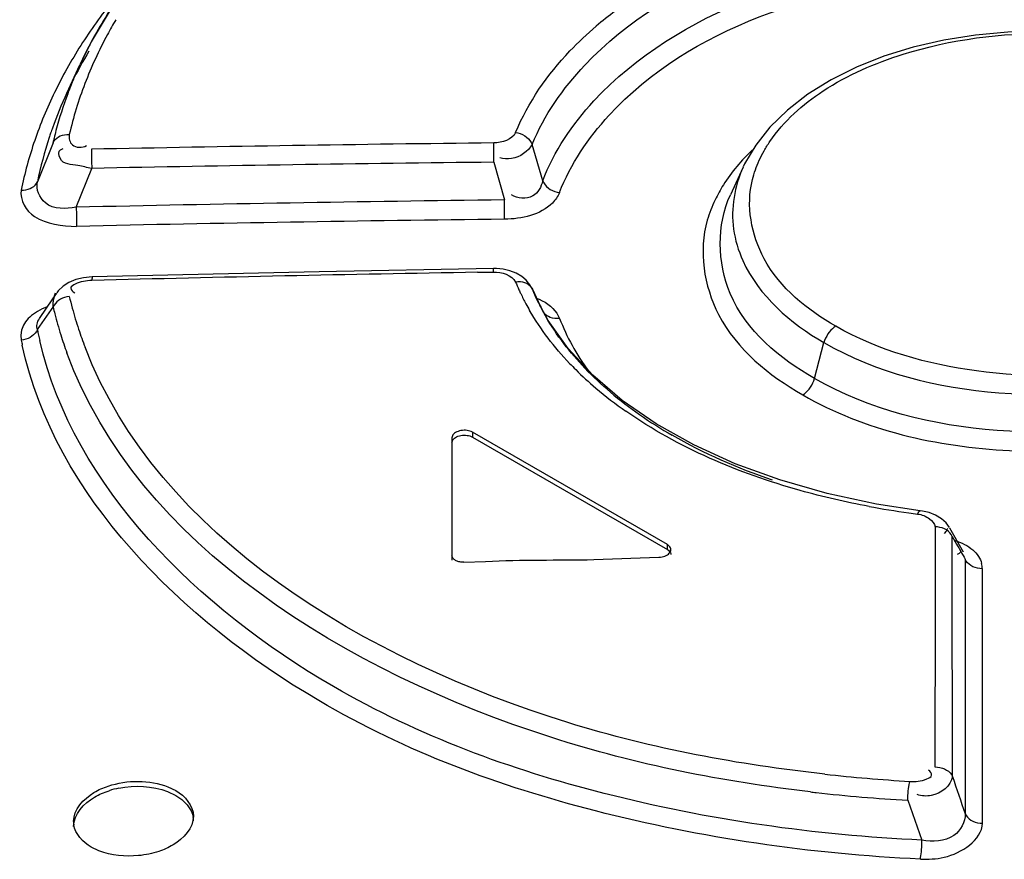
# Model space of a CAD drawing. Header units: inches. Extents: x 0 to 117, y 0 to 83.
# Tile 38 of 64: x 102.398 to 102.722, y 23.366 to 23.642. Entities that reach past the tile are written whole.
import ezdxf

# ---------------------------------------------------------------- set-up
doc = ezdxf.new("R2010")
doc.units = ezdxf.units.IN
doc.header["$LTSCALE"] = 6.4311023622
doc.header["$MEASUREMENT"] = 0
doc.layers.get('0').update_dxf_attribs({"linetype": 'CONTINUOUS'})

msp = doc.modelspace()

# ---------------------------------------------------------------- linework, layer by layer
at = {"color": 7, "linetype": 'CONTINUOUS'}
for p, q in [((102.4215468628, 23.6343470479), (102.4178111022, 23.626840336)), ((102.4177512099, 23.6267101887), (102.4134787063, 23.6174479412)), ((102.4090078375, 23.6012459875), (102.4039166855, 23.5883952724)), ((102.5538376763, 23.594830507), (102.5537888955, 23.6011614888)), ((102.5699008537, 23.5886827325), (102.566455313, 23.6007022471)), ((102.4114306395, 23.5989381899), (102.4122977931, 23.5993390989)), ((102.4216235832, 23.5990890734), (102.4216291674, 23.5979903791)), ((102.4216291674, 23.5979903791), (102.4216448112, 23.596636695)), ((102.4216448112, 23.596636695), (102.4216688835, 23.5951510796)), ((102.4216688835, 23.5951510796), (102.4217187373, 23.5928010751)), ((102.5538376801, 23.5948304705), (102.5573380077, 23.5824225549)), ((102.4166169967, 23.5800362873), (102.4217372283, 23.5927940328)), ((102.6357449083, 23.5932510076), (102.631528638, 23.5841103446)), ((102.5573750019, 23.5760904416), (102.5573217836, 23.5824181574)), ((102.4166167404, 23.5800362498), (102.4166709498, 23.5776899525)), ((102.4166709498, 23.5776899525), (102.41670841, 23.5755109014)), ((102.4963984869, 23.5588514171), (102.4218479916, 23.5571497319)), ((102.5537384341, 23.5598802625), (102.4963984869, 23.5588514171)), ((102.548438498, 23.5586424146), (102.5537159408, 23.5587286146)), ((102.553715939, 23.5587286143), (102.5537382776, 23.5598801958)), ((102.5591260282, 23.5591546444), (102.5569342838, 23.5596569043)), ((102.5611949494, 23.558350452), (102.5591260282, 23.5591546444)), ((102.56299997, 23.557291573), (102.5611949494, 23.558350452)), ((102.4101881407, 23.551803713), (102.4088806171, 23.5499078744)), ((102.4093597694, 23.5505905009), (102.4098580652, 23.5519357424)), ((102.5664805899, 23.553075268), (102.5656691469, 23.5545758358)), ((102.5663397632, 23.5533938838), (102.5664805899, 23.553075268)), ((102.5677730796, 23.5501045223), (102.566483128, 23.5530772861)), ((102.566483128, 23.5530772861), (102.5690635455, 23.5476822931)), ((102.4088806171, 23.5499078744), (102.4044983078, 23.5434979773)), ((102.4090592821, 23.5472142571), (102.409048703, 23.5489287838)), ((102.5678309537, 23.5499793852), (102.5677730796, 23.5501045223)), ((102.5716666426, 23.5428271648), (102.5678266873, 23.5499828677)), ((102.4038630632, 23.5398033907), (102.4084876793, 23.5463882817)), ((102.4084876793, 23.5463882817), (102.4090782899, 23.5472089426)), ((102.5697023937, 23.546401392), (102.569889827, 23.5459583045)), ((102.5745448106, 23.5451660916), (102.5754170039, 23.543517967)), ((102.5782014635, 23.5336372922), (102.5716666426, 23.5428271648)), ((102.3986819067, 23.5396402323), (102.3984601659, 23.5380337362)), ((102.3984601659, 23.5380337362), (102.3985639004, 23.5363325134)), ((102.6591359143, 23.5237494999), (102.6622782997, 23.5355331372)), ((102.5863311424, 23.5248456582), (102.5782014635, 23.5336372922)), ((102.5960037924, 23.5165581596), (102.5863311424, 23.5248456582)), ((102.6071221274, 23.5088793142), (102.5960037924, 23.5165581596)), ((102.5468018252, 23.5061059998), (102.5468018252, 23.5044974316)), ((102.610831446, 23.4691393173), (102.5468018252, 23.5061059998)), ((102.540080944, 23.5042761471), (102.5400812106, 23.4640280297)), ((102.5468018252, 23.5044974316), (102.610831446, 23.467530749)), ((102.647795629, 23.4904004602), (102.6331588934, 23.4957289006)), ((102.6938997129, 23.4803024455), (102.6795463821, 23.4825009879)), ((102.6989403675, 23.4788353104), (102.6968513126, 23.4796643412)), ((102.6987685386, 23.4749843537), (102.6987658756, 23.4662772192)), ((102.702878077, 23.4744970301), (102.702374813, 23.4735794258)), ((102.7035411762, 23.4747289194), (102.7023957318, 23.4762774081)), ((102.7036388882, 23.4745606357), (102.7037034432, 23.4744434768)), ((102.7081149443, 23.4666318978), (102.703647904, 23.4745458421)), ((102.702374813, 23.4735794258), (102.701769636, 23.4728452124)), ((102.7044343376, 23.4706784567), (102.7044336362, 23.4718586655)), ((102.7044336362, 23.4718586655), (102.7058452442, 23.4693520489)), ((102.7044367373, 23.4666315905), (102.7044343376, 23.4706784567)), ((102.610831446, 23.467530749), (102.610831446, 23.4691393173)), ((102.5867013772, 23.4642342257), (102.6080472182, 23.465036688)), ((102.6987658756, 23.4662772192), (102.6987631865, 23.457554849)), ((102.7044387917, 23.4631565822), (102.7044367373, 23.4666315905)), ((102.7066805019, 23.4662543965), (102.7059883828, 23.465860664)), ((102.7073485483, 23.4668663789), (102.7066805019, 23.4662543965)), ((102.7086661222, 23.4643586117), (102.7086639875, 23.4551336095)), ((102.5440182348, 23.4633642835), (102.5511384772, 23.4636500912)), ((102.7044791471, 23.3929769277), (102.7044387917, 23.4631565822)), ((102.7143244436, 23.4597212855), (102.7143233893, 23.461223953)), ((102.7143805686, 23.3776067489), (102.7143244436, 23.4597212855)), ((102.6987631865, 23.457554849), (102.6987604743, 23.4488172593)), ((102.7086639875, 23.4551336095), (102.7086472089, 23.3807004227)), ((102.6987604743, 23.4488172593), (102.6987437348, 23.3960730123)), ((102.4466292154, 23.3879983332), (102.449370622, 23.3867045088)), ((102.4467808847, 23.3895523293), (102.4493665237, 23.3883184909)), ((102.6898098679, 23.3851265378), (102.6944581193, 23.3720374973)), ((102.4241127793, 23.3685371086), (102.4215277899, 23.3697688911))]:
    msp.add_line(p, q, dxfattribs=at)
for points in [[(102.439696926, 23.6613317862), (102.4297981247, 23.6480574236), (102.4215468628, 23.6343470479)], [(102.7759166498, 23.6325336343), (102.7656235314, 23.6348851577), (102.7550351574, 23.6365689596), (102.7442831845, 23.6375823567), (102.7334524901, 23.6379250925), (102.7226588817, 23.6375892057), (102.7120240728, 23.6365772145), (102.7016330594, 23.6349071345), (102.6915863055, 23.6325901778), (102.6820006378, 23.6296369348), (102.6729845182, 23.6260641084), (102.6646030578, 23.6218885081), (102.6569756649, 23.6171642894), (102.6502602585, 23.6119766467), (102.6445490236, 23.6063964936), (102.6398605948, 23.6004696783), (102.6362172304, 23.5942444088), (102.635757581, 23.5932781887)], [(102.4090077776, 23.6012460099), (102.4093191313, 23.6017949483), (102.4097278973, 23.6023036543), (102.4102248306, 23.6027570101), (102.4107872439, 23.6031377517), (102.4114038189, 23.6034448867), (102.4120846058, 23.603684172), (102.4128233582, 23.6038483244), (102.4135906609, 23.6039280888), (102.4143649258, 23.603923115)], [(102.5609794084, 23.6045924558), (102.5617553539, 23.6044463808), (102.5625283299, 23.6042117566), (102.5632758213, 23.6038932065), (102.563965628, 23.6035072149), (102.5645924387, 23.6030626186), (102.5651698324, 23.6025489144), (102.5656852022, 23.6019682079), (102.5661114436, 23.6013446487), (102.5664367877, 23.6006972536)], [(102.398542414, 23.5856733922), (102.3993115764, 23.5856755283), (102.4000741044, 23.5857612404), (102.400808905, 23.5859302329), (102.4014861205, 23.5861733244), (102.4021007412, 23.5864835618), (102.4026649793, 23.5868679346), (102.4031670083, 23.5873266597), (102.4035818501, 23.5878427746), (102.403898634, 23.588401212)], [(102.5698998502, 23.5886822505), (102.5702205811, 23.5880467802), (102.5706418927, 23.5874330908), (102.5711537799, 23.5868597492), (102.5717316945, 23.586350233), (102.5723634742, 23.5859082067), (102.5730601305, 23.5855259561), (102.5738149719, 23.5852130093), (102.5745963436, 23.5849852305), (102.5753811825, 23.584847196)], [(102.41670841, 23.5755109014), (102.4167219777, 23.5742639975), (102.416724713, 23.5737553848)], [(102.5569342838, 23.5596569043), (102.5546564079, 23.5598726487), (102.5537382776, 23.5598801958)], [(102.4164760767, 23.5562453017), (102.4142343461, 23.5552948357), (102.4123189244, 23.5540555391), (102.4107522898, 23.5525383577), (102.4102228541, 23.551850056)], [(102.4218479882, 23.5571496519), (102.4189743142, 23.5568683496), (102.4164760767, 23.5562453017)], [(102.4218479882, 23.5571496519), (102.4218389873, 23.5571265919), (102.4218273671, 23.5569990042), (102.4218188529, 23.5567552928), (102.4218139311, 23.556403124), (102.4218126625, 23.5559556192)], [(102.5661611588, 23.5536328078), (102.5657390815, 23.5541405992), (102.5652245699, 23.554582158), (102.5646429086, 23.5549400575), (102.5640066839, 23.5552139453), (102.563304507, 23.5554086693), (102.5625432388, 23.5555162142), (102.5617555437, 23.5555291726), (102.5609652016, 23.5554494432)], [(102.5656691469, 23.5545758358), (102.5644880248, 23.5560259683), (102.56299997, 23.557291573)], [(102.4097781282, 23.548374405), (102.409371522, 23.547806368), (102.4090592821, 23.5472142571)], [(102.4143535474, 23.5507414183), (102.4135897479, 23.5506165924), (102.4128334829, 23.5504099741), (102.412105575, 23.5501253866), (102.4114343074, 23.5497762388), (102.410825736, 23.5493707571), (102.4102701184, 23.5489024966), (102.4097781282, 23.548374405)], [(102.5754170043, 23.5435179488), (102.574624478, 23.5434492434), (102.5738348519, 23.5434728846), (102.5730718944, 23.5435903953), (102.572368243, 23.5437939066), (102.5717307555, 23.5440753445), (102.5711480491, 23.5444397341), (102.5706326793, 23.5448865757), (102.570209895, 23.5453981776), (102.5698898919, 23.5459580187)], [(102.4038630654, 23.5398033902), (102.4035507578, 23.5392155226), (102.4031438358, 23.5386523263), (102.4026512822, 23.5381297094), (102.4020949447, 23.5376674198), (102.4014857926, 23.5372684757), (102.4008141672, 23.5369264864)], [(102.6661290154, 23.5409282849), (102.6655900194, 23.5405657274), (102.6650500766, 23.5401189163), (102.6645239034, 23.5395956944), (102.6640311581, 23.5390148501), (102.6635793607, 23.5383870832), (102.6631671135, 23.5377087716), (102.6628041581, 23.5369900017), (102.6625056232, 23.5362578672), (102.6622783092, 23.535533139)], [(102.4008141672, 23.5369264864), (102.4000858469, 23.536649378), (102.3993288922, 23.5364501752), (102.3985639, 23.5363325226)], [(102.6552970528, 23.5183614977), (102.655834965, 23.5187249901), (102.6563735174, 23.5191722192), (102.6568981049, 23.5196953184), (102.6573892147, 23.5202755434), (102.6578394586, 23.5209023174), (102.6582502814, 23.5215793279), (102.6586119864, 23.5222965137), (102.6589095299, 23.5230268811), (102.6591361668, 23.5237497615)], [(102.5468014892, 23.5061062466), (102.5464012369, 23.5063044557), (102.5459760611, 23.5064652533), (102.5455259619, 23.5065886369), (102.5450429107, 23.5066754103), (102.5445349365, 23.5067247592), (102.5440261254, 23.5067342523), (102.5435159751, 23.5067020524), (102.5430049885, 23.5066299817), (102.5425187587, 23.5065211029), (102.5420580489, 23.5063730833), (102.5416220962, 23.5061882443), (102.5412342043, 23.5059766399), (102.5408977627, 23.5057375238), (102.5406093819, 23.5054716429), (102.5403821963, 23.5051913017), (102.5402205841, 23.5049006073), (102.5401201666, 23.5045954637), (102.5400809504, 23.5042761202)], [(102.6331588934, 23.4957289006), (102.6195531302, 23.5019091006), (102.6071221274, 23.5088793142)], [(102.5400809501, 23.5026669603), (102.5401196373, 23.5029852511), (102.5402193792, 23.5032895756), (102.5403801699, 23.5035796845), (102.540606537, 23.5038597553), (102.5408939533, 23.5041255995), (102.5412288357, 23.5043646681), (102.5416136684, 23.5045759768), (102.5420459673, 23.5047605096), (102.5425046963, 23.504908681), (102.5429920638, 23.5050185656), (102.5435058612, 23.5050920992), (102.5440184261, 23.5051254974), (102.5445283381, 23.5051167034), (102.5450370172, 23.5050677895), (102.5455210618, 23.5049811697), (102.5459726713, 23.5048576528), (102.5463996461, 23.5046964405), (102.5468019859, 23.5044975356)], [(102.6795463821, 23.4825009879), (102.6633112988, 23.4859769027), (102.647795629, 23.4904004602)], [(102.6930431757, 23.4791980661), (102.693232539, 23.4796203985), (102.6934230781, 23.4799495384), (102.6936091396, 23.4801732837), (102.6937824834, 23.480284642), (102.6938976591, 23.4802982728)], [(102.6968513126, 23.4796643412), (102.6946245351, 23.480191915), (102.6938976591, 23.4802982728)], [(102.7023957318, 23.4762774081), (102.7008431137, 23.4776774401), (102.6989403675, 23.4788353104)], [(102.7044334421, 23.4718586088), (102.7041086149, 23.4724487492), (102.7036785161, 23.4730080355), (102.7031514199, 23.473518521), (102.7025484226, 23.4739602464), (102.7018833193, 23.4743272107), (102.7011540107, 23.4746205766), (102.7003724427, 23.4748321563), (102.6995693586, 23.4749533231), (102.6987685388, 23.4749843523)], [(102.6080467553, 23.4650366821), (102.6085747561, 23.4650724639), (102.6090768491, 23.4651442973), (102.6095530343, 23.465252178), (102.6100101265, 23.4653989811), (102.6104413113, 23.4655818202), (102.6108261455, 23.465792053), (102.6111628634, 23.4660311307), (102.6114532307, 23.4662976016), (102.611682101, 23.4665784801), (102.611846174, 23.4668750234), (102.6119487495, 23.4671859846), (102.6119845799, 23.467494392)], [(102.6108316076, 23.4675308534), (102.6111772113, 23.4672983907), (102.6114614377, 23.4670495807), (102.6116842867, 23.4667844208), (102.6118474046, 23.4664981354), (102.6119491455, 23.4661954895), (102.6119845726, 23.4658859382)], [(102.6119845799, 23.467494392), (102.6119502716, 23.4678000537), (102.6118492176, 23.468103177), (102.6116863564, 23.4683900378), (102.6114633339, 23.4686559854), (102.6111785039, 23.4689056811), (102.6108318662, 23.4691391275)], [(102.5412343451, 23.4639834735), (102.5410023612, 23.4641302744), (102.5407933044, 23.4642893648), (102.5406087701, 23.4644595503), (102.5404501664, 23.4646396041), (102.5403187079, 23.4648281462), (102.5402154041, 23.4650236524), (102.5401410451, 23.4652246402), (102.540096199, 23.4654296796), (102.5400812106, 23.4656372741)], [(102.7143233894, 23.4612239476), (102.7135183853, 23.4612572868), (102.7127159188, 23.4613808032), (102.7119397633, 23.4615931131), (102.7112239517, 23.4618821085), (102.7105740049, 23.4622394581), (102.7099754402, 23.4626739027), (102.7094415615, 23.4631852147), (102.7090010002, 23.463752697), (102.7086661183, 23.4643586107)], [(102.5440182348, 23.4633642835), (102.543674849, 23.463363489), (102.5433341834, 23.4633809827), (102.5429988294, 23.4634165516), (102.5426713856, 23.4634698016), (102.54235428, 23.4635403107), (102.5420497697, 23.4636276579), (102.5417601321, 23.4637312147), (102.5414876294, 23.4638501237), (102.5412343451, 23.4639834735)], [(102.6987437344, 23.3960730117), (102.6995627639, 23.3960484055), (102.7003803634, 23.3959313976), (102.7011715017, 23.3957232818), (102.701901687, 23.3954360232), (102.7025636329, 23.3950786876), (102.7031694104, 23.3946447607), (102.7037057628, 23.3941362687), (102.7041459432, 23.3935743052), (102.7044791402, 23.3929769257)], [(102.6898098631, 23.3851265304), (102.6898344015, 23.3858859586), (102.689873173, 23.3866675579), (102.6899254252, 23.3874506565), (102.6899891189, 23.3882042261), (102.6900624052, 23.3889198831), (102.6901453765, 23.389608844), (102.690237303, 23.390259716), (102.690335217, 23.3908449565), (102.6904365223, 23.3913504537)], [(102.7086471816, 23.3807001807), (102.7089777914, 23.3801058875), (102.7094140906, 23.3795465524), (102.7099456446, 23.3790399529), (102.7105452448, 23.3786078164), (102.7112009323, 23.3782512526), (102.7119287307, 23.3779622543), (102.7127233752, 23.3777509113), (102.7135492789, 23.3776314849), (102.7143805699, 23.3776067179)], [(102.6939384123, 23.3658057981), (102.6940315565, 23.3663129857), (102.694119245, 23.3668995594), (102.6941992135, 23.367551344), (102.6942683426, 23.3682408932), (102.6943266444, 23.3689570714), (102.6943759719, 23.3697109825), (102.6944153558, 23.3704938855), (102.6944425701, 23.3712746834), (102.6944570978, 23.372032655)]]:
    msp.add_lwpolyline(points, dxfattribs=at)
for centre, radius, start, end in [((102.5694282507, 23.5362757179), 0.1796992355, 138.573269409, 144.49962325), ((102.5580841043, 23.5610873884), 0.1549443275, 144.8703939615, 151.7855280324), ((102.6706283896, 23.5414101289), 0.1286186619, 126.7259866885, 130.2868820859), ((102.5565971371, 23.5454128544), 0.1639472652, 144.495260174, 150.7466505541), ((102.5565660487, 23.5669162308), 0.1473022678, 149.5027252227, 151.6958480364), ((102.5483146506, 23.5712198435), 0.1379968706, 151.6446413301, 159.0108049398), ((102.5480777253, 23.5666007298), 0.1435203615, 151.8364358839, 155.1948969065), ((102.5499859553, 23.5542749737), 0.1504177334, 149.1752325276, 153.6187607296), ((102.5428155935, 23.5690475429), 0.1377171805, 155.2472243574, 157.7950952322), ((102.5450659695, 23.5519919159), 0.1506717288, 150.7865998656, 154.1097409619), ((102.5445357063, 23.5570382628), 0.144307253, 153.6400972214, 155.1654956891), ((102.5393296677, 23.5704806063), 0.133948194, 157.7991090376, 159.5270024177), ((102.5367367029, 23.5756862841), 0.1255873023, 159.0212781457, 167.0066319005), ((102.5376314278, 23.5556025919), 0.1424067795, 154.1105439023, 157.5776094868), ((102.5390343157, 23.5595156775), 0.1382740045, 155.2309876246, 160.3248321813), ((102.5339622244, 23.5724223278), 0.1282406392, 159.5009675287, 165.1871694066), ((102.5330598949, 23.5575202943), 0.1374493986, 157.5896944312, 161.1404521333), ((102.5334477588, 23.561565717), 0.1323233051, 161.13225342, 161.7559711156), ((102.5344509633, 23.5612223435), 0.1333836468, 160.352267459, 161.1320377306), ((102.5292979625, 23.5737260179), 0.1233981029, 165.2186908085, 166.3797643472), ((102.5313225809, 23.5581191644), 0.1356117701, 161.1426209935, 164.7156408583), ((102.528765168, 23.5630267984), 0.1274187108, 161.7207537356, 168.5132017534), ((102.5281494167, 23.5740058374), 0.1222159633, 166.3804603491, 167.1214386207), ((102.7000106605, 10.0607072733), 13.5412437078, 90.6187063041, 91.1779958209), ((102.5301406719, 23.5584473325), 0.1343851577, 164.7177717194, 168.3110469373), ((102.6958252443, 10.0492800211), 13.546294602, 90.6005654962, 91.1594475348), ((102.6709013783, 23.5611558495), 0.0492357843, 147.7944052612, 154.3573042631), ((102.715293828, 10.0933862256), 13.4899569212, 90.6709686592, 91.2686712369), ((102.711034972, 10.0820362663), 13.494929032, 90.652412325, 91.2496600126), ((102.7716607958, 10.053197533), 13.5072895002, 90.9469166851, 91.484166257), ((102.6312245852, 23.584557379), 0.076050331, 202.5038595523, 204.5906681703), ((102.632666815, 23.5852121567), 0.0776342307, 204.5871499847, 205.6272248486), ((102.6344763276, 23.5860912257), 0.0796459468, 205.6343844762, 208.3236430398), ((102.4184809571, 23.5480230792), 0.0094756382, 164.2792101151, 174.5151564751), ((102.5408739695, 23.5808499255), 0.1300536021, 193.3858966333, 195.1416650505), ((102.6367161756, 23.5872908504), 0.0821868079, 208.3189780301, 210.0757231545), ((102.6346474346, 23.5810155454), 0.0736720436, 204.914959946, 208.4160148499), ((102.5285993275, 23.5748876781), 0.1227012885, 193.0343489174, 194.0785569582), ((102.53139478, 23.5756089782), 0.1255882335, 194.0875148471, 197.3721074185), ((102.5430089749, 23.5814375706), 0.1322679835, 195.145809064, 198.2864284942), ((102.8334049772, 23.6759791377), 0.2938306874, 205.8893950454, 206.2634502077), ((102.6375034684, 23.5825404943), 0.0769096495, 208.4026912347, 209.9793564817), ((102.643003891, 23.5695777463), 0.072436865, 201.0853666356, 208.8188435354), ((102.5256807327, 23.564291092), 0.1242545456, 191.3660762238, 193.0439403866), ((102.5457899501, 23.5823532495), 0.1351958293, 198.2850965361, 200.9459494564), ((102.5217846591, 23.5612676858), 0.1257184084, 191.4399887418, 192.2100640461), ((102.5356933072, 23.5769483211), 0.1300905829, 197.369822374, 200.1376928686), ((102.6482899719, 23.5725009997), 0.0784773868, 208.8284011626, 216.1165311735), ((102.6551055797, 23.6014169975), 0.1054446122, 223.5864331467, 225.1501118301), ((102.6615343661, 23.6079975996), 0.1146439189, 225.1917171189, 229.6570276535), ((102.6726835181, 23.6212190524), 0.131938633, 229.6836767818, 235.1256080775), ((102.6751914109, 23.6173992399), 0.1285757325, 229.7588619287, 235.1484971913), ((102.6862552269, 23.6332452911), 0.1479020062, 235.1391552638, 240.0522838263), ((102.730276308, 23.7680355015), 0.2912262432, 259.4739334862, 262.083945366), ((102.7317007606, 23.7778056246), 0.3010994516, 262.0715162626, 262.6235435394), ((103.8479246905, 24.1124805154), 1.3107096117, 209.3847577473, 209.6349668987), ((102.7066354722, 23.4610044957), 0.0076910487, 1.6351062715, 14.5737785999), ((102.7230582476, 23.9431236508), 0.5527366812, 263.7172635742, 266.6165191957), ((107.7411296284, 25.09460046), 5.3163269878, 198.6674122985, 198.8071750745), ((102.436359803, 23.3604543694), 0.0292203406, 101.3176951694, 107.8516974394), ((102.718221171, 23.9016282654), 0.5172686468, 263.2981300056, 263.5047279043), ((102.7194213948, 23.912973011), 0.5286763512, 263.514569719, 266.7891465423), ((102.4234148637, 23.3781789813), 0.0076518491, 179.9953918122, 188.2542896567), ((102.4475459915, 23.3783221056), 0.0075839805, 0.0188186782, 8.5442731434)]:
    msp.add_arc(centre, radius, start, end, dxfattribs=at)
for points, knots in [([(102.5664407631, 23.6006979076), (102.5703418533, 23.6103395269), (102.6003573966, 23.6527317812), (102.6544836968, 23.6695883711), (102.6943658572, 23.6745525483)], [0, 0, 0, 0, 0.2055891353, 1, 1, 1, 1]), ([(102.5699002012, 23.5886826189), (102.5735356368, 23.59842461), (102.6032120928, 23.6416376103), (102.6581880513, 23.6582524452), (102.6984512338, 23.6628988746)], [0, 0, 0, 0, 0.2041722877, 1, 1, 1, 1]), ([(102.5753811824, 23.5848472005), (102.5790458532, 23.5942091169), (102.6073569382, 23.6361007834), (102.6607259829, 23.6518895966), (102.6995994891, 23.6565646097)], [0, 0, 0, 0, 0.2043118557, 1, 1, 1, 1]), ([(102.5609794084, 23.6045924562), (102.565099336, 23.6145036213), (102.5737184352, 23.6269456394), (102.5844474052, 23.6369647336), (102.5874616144, 23.6395225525)], [0, 0, 0, 0, 0.7308280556, 1, 1, 1, 1]), ([(102.6620224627, 23.618273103), (102.6700955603, 23.6235604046), (102.7089643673, 23.6403364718), (102.754819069, 23.6391986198), (102.785253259, 23.6283502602)], [0, 0, 0, 0, 0.2299892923, 1, 1, 1, 1]), ([(102.4143649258, 23.603923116), (102.4141019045, 23.602776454), (102.4149774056, 23.5994242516), (102.4186316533, 23.5995865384), (102.4200274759, 23.6002706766)], [0, 0, 0, 0, 0.4307876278, 1, 1, 1, 1]), ([(102.5664367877, 23.6006972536), (102.565073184, 23.5983201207), (102.5611458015, 23.5956195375), (102.5570284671, 23.5959411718), (102.5557646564, 23.5962418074)], [0, 0, 0, 0, 0.6784103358, 1, 1, 1, 1]), ([(102.641020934, 23.5954597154), (102.6415071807, 23.5965241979), (102.6425899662, 23.5986394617), (102.6438445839, 23.6006569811), (102.6445185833, 23.6016530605)], [0, 0, 0, 0, 0.4931725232, 1, 1, 1, 1]), ([(102.4217187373, 23.5928010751), (102.4201969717, 23.593022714), (102.4168755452, 23.5941703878), (102.4112870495, 23.5939198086), (102.4106105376, 23.5984869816), (102.4114306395, 23.5989381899)], [0, 0, 0, 0, 0.3348332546, 0.7961956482, 1, 1, 1, 1]), ([(102.6387768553, 23.5890999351), (102.6390489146, 23.5901802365), (102.6397021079, 23.5923375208), (102.6405487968, 23.5944261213), (102.641020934, 23.5954597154)], [0, 0, 0, 0, 0.4950472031, 1, 1, 1, 1]), ([(102.4166166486, 23.5800362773), (102.4132590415, 23.5794465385), (102.4062413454, 23.5790710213), (102.4033104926, 23.5860063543), (102.4038985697, 23.5884012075)], [0, 0, 0, 0, 0.5802556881, 1, 1, 1, 1]), ([(102.5698998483, 23.588682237), (102.5694221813, 23.5867603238), (102.5670865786, 23.5823353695), (102.5615539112, 23.5828593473), (102.5596193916, 23.5841616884)], [0, 0, 0, 0, 0.4592263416, 1, 1, 1, 1]), ([(102.6661290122, 23.5409282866), (102.6568126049, 23.5463070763), (102.6405518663, 23.5591530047), (102.6366342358, 23.5805919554), (102.6387768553, 23.5890999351)], [0, 0, 0, 0, 0.5507906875, 1, 1, 1, 1]), ([(102.6552970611, 23.5183614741), (102.6756201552, 23.5066303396), (102.7244456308, 23.4956934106), (102.7841204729, 23.5033703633), (102.8236515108, 23.5235329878), (102.8430134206, 23.5429941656), (102.849520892, 23.5672174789), (102.8434782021, 23.5819889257), (102.8391679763, 23.5882036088)], [0, 0, 0, 0, 0.2849558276, 0.5842065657, 0.7125882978, 0.8184762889, 0.9081582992, 1, 1, 1, 1]), ([(102.6622782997, 23.5355331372), (102.6795396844, 23.5255626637), (102.7209947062, 23.5154921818), (102.7724999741, 23.5202217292), (102.8083399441, 23.5357048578), (102.8325380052, 23.5536322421), (102.83930935, 23.5775302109), (102.8351576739, 23.589245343)], [0, 0, 0, 0, 0.2805055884, 0.5795672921, 0.7124743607, 0.8251025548, 1, 1, 1, 1]), ([(102.5753811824, 23.5848472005), (102.5748718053, 23.5835678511), (102.5707330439, 23.5777683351), (102.5629009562, 23.5761526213), (102.5573750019, 23.5760904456)], [0, 0, 0, 0, 0.1994726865, 1, 1, 1, 1]), ([(102.6591359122, 23.5237495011), (102.6477870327, 23.5303028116), (102.6274367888, 23.5467935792), (102.6270135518, 23.5742885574), (102.6315287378, 23.5841103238)], [0, 0, 0, 0, 0.5479860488, 1, 1, 1, 1]), ([(102.6265148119, 23.5824630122), (102.6259932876, 23.5813736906), (102.625043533, 23.5791747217), (102.6242773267, 23.5769049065), (102.6239471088, 23.5757671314)], [0, 0, 0, 0, 0.504807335, 1, 1, 1, 1]), ([(102.8394189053, 23.5800301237), (102.8416024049, 23.5739506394), (102.842682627, 23.5597117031), (102.8317151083, 23.5399041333), (102.811644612, 23.5240786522), (102.7741589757, 23.508165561), (102.7204901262, 23.5028739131), (102.6771566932, 23.5133467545), (102.6591359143, 23.5237494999)], [0, 0, 0, 0, 0.0865911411, 0.1797398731, 0.2915683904, 0.423675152, 0.7210750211, 1, 1, 1, 1]), ([(102.6239471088, 23.5757671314), (102.6210451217, 23.5657682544), (102.6249380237, 23.5400879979), (102.6442675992, 23.5247302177), (102.6552970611, 23.5183614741)], [0, 0, 0, 0, 0.4497858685, 1, 1, 1, 1]), ([(102.6325802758, 23.5728472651), (102.6330796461, 23.569282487), (102.6378581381, 23.5535000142), (102.6513345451, 23.54184848), (102.6622782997, 23.5355331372)], [0, 0, 0, 0, 0.2217199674, 1, 1, 1, 1]), ([(102.8306501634, 23.5728451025), (102.8240408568, 23.5472254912), (102.7722189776, 23.5245830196), (102.7141494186, 23.5235850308), (102.6801295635, 23.5328454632), (102.6661290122, 23.5409282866)], [0, 0, 0, 0, 0.4391380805, 0.7316840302, 1, 1, 1, 1]), ([(102.4162593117, 23.5547804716), (102.4156855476, 23.5545119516), (102.4140906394, 23.5535317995), (102.4155456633, 23.5522210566), (102.4161435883, 23.5518781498)], [0, 0, 0, 0, 0.4789132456, 1, 1, 1, 1]), ([(102.4218126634, 23.555955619), (102.4208586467, 23.5559312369), (102.4189703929, 23.5556776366), (102.417115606, 23.5551812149), (102.4162593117, 23.5547804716)], [0, 0, 0, 0, 0.5023423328, 1, 1, 1, 1]), ([(102.4070836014, 23.5473212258), (102.4059908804, 23.5469044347), (102.4039627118, 23.5459487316), (102.4021386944, 23.5446305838), (102.4013616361, 23.5439074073)], [0, 0, 0, 0, 0.5242041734, 1, 1, 1, 1]), ([(102.4013616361, 23.5439074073), (102.400706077, 23.5432973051), (102.3995703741, 23.5420056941), (102.3988746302, 23.5404192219), (102.3986819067, 23.5396402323)], [0, 0, 0, 0, 0.5274024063, 1, 1, 1, 1]), ([(102.4038630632, 23.5398033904), (102.4036683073, 23.5403611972), (102.4036329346, 23.5417146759), (102.4041899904, 23.5429104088), (102.4045718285, 23.5434895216)], [0, 0, 0, 0, 0.4599697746, 1, 1, 1, 1]), ([(102.6944570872, 23.3720326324), (102.659338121, 23.3736074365), (102.5921018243, 23.3833173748), (102.4831556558, 23.422865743), (102.4158517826, 23.4878115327), (102.4046322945, 23.5362470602)], [0, 0, 0, 0, 0.3010763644, 0.5741935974, 1, 1, 1, 1]), ([(102.6939384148, 23.3658057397), (102.6579985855, 23.3674448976), (102.5892284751, 23.3774877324), (102.4780611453, 23.4181466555), (102.4096324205, 23.4851265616), (102.398910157, 23.5346786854)], [0, 0, 0, 0, 0.301633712, 0.5749389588, 1, 1, 1, 1]), ([(102.6578542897, 23.3878941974), (102.6289958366, 23.3912852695), (102.5359336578, 23.4093294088), (102.436850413, 23.468607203), (102.4135554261, 23.5321610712)], [0, 0, 0, 0, 0.3003443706, 1, 1, 1, 1]), ([(102.6625696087, 23.3937067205), (102.6340444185, 23.3968543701), (102.5418063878, 23.4137878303), (102.4434681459, 23.4714648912), (102.4195281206, 23.5340224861)], [0, 0, 0, 0, 0.2999399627, 1, 1, 1, 1]), ([(102.6770742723, 23.4817100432), (102.6694635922, 23.4831260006), (102.6415237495, 23.4895083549), (102.6144167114, 23.5009762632), (102.5972437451, 23.5129756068)], [0, 0, 0, 0, 0.2698146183, 1, 1, 1, 1]), ([(102.6930431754, 23.4791980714), (102.6944436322, 23.4790098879), (102.6967922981, 23.4781536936), (102.6986969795, 23.476045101), (102.6987685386, 23.4749843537)], [0, 0, 0, 0, 0.5706495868, 1, 1, 1, 1]), ([(102.7050878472, 23.47061285), (102.7062423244, 23.4702466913), (102.7083886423, 23.4693914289), (102.71033028, 23.4681191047), (102.7111542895, 23.4674100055)], [0, 0, 0, 0, 0.526985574, 1, 1, 1, 1]), ([(102.7111542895, 23.4674100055), (102.7118741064, 23.4667905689), (102.7131129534, 23.4654429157), (102.7138646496, 23.4637647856), (102.714079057, 23.4629397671)], [0, 0, 0, 0, 0.5269766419, 1, 1, 1, 1]), ([(102.6904365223, 23.3913504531), (102.6923439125, 23.3912431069), (102.6946194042, 23.3913617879), (102.6982792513, 23.3931435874), (102.6971744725, 23.3946227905), (102.6966506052, 23.3950012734)], [0, 0, 0, 0, 0.5972598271, 0.7979484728, 1, 1, 1, 1]), ([(102.7044791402, 23.3929769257), (102.7040784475, 23.3898776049), (102.6991044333, 23.3860119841), (102.6943938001, 23.3865521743), (102.692919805, 23.3870079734)], [0, 0, 0, 0, 0.6694799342, 1, 1, 1, 1]), ([(102.4157630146, 23.3781795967), (102.41576288, 23.3820603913), (102.4204699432, 23.3871654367), (102.4255152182, 23.3892515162), (102.4271314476, 23.3897914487)], [0, 0, 0, 0, 0.6948818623, 1, 1, 1, 1]), ([(102.4157639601, 23.3765649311), (102.4157613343, 23.3805052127), (102.4206090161, 23.3856683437), (102.4257520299, 23.3877351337), (102.4274021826, 23.3882678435)], [0, 0, 0, 0, 0.694409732, 1, 1, 1, 1]), ([(102.4551312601, 23.3799364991), (102.4551312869, 23.3760633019), (102.4504116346, 23.3709801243), (102.445378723, 23.3688901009), (102.4437629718, 23.3683469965)], [0, 0, 0, 0, 0.6943971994, 1, 1, 1, 1]), ([(102.7086472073, 23.380700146), (102.7088536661, 23.3780403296), (102.705016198, 23.3714937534), (102.6979332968, 23.3713749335), (102.6944570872, 23.3720326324)], [0, 0, 0, 0, 0.4298980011, 1, 1, 1, 1]), ([(102.6939384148, 23.3658057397), (102.6965428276, 23.3657275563), (102.7044846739, 23.3658524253), (102.7140719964, 23.3719838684), (102.7143805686, 23.3776067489)], [0, 0, 0, 0, 0.3163298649, 1, 1, 1, 1]), ([(102.4437629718, 23.3683469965), (102.4426994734, 23.3679895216), (102.4405021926, 23.3673942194), (102.4382523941, 23.3670507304), (102.4371091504, 23.366938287)], [0, 0, 0, 0, 0.4941010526, 1, 1, 1, 1])]:
    msp.add_open_spline(points, degree=3, knots=knots, dxfattribs=at)
for points in [[(102.6445185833, 23.6016530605), (102.6490275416, 23.608316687), (102.6552917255, 23.6138649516), (102.6620224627, 23.618273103)], [(102.5609794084, 23.6045924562), (102.5599368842, 23.6021499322), (102.5564428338, 23.6012583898), (102.5537888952, 23.6011614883)], [(102.6388155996, 23.5989444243), (102.6351917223, 23.595499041), (102.6319015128, 23.5916302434), (102.6292409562, 23.587396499)], [(102.6357452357, 23.5932510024), (102.632870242, 23.5869976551), (102.6316254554, 23.5796632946), (102.6325802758, 23.5728472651)], [(102.3985424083, 23.5856735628), (102.3980612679, 23.5824686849), (102.4001445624, 23.5786894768), (102.4028990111, 23.5769819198)], [(102.4028990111, 23.5769819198), (102.4069212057, 23.5744884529), (102.4119923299, 23.5737484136), (102.4167247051, 23.5737556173)], [(102.5537159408, 23.5587286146), (102.5563679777, 23.5587522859), (102.5598017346, 23.5578327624), (102.5609652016, 23.5554494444)], [(102.567750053, 23.5502024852), (102.5703813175, 23.5491902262), (102.5729935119, 23.5475201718), (102.5745448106, 23.5451660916)], [(102.5787283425, 23.5287184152), (102.5737215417, 23.5339795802), (102.5692339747, 23.539818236), (102.5655946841, 23.546103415)], [(102.5837525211, 23.5271260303), (102.578844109, 23.5322599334), (102.5744326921, 23.5379569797), (102.5708839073, 23.5441096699)], [(102.5921307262, 23.5192532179), (102.5892083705, 23.5217323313), (102.5864008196, 23.5243560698), (102.5837525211, 23.5271260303)], [(102.6453673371, 23.4903223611), (102.6339785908, 23.494212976), (102.6228436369, 23.4990733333), (102.612421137, 23.5050909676)], [(102.5511384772, 23.4636500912), (102.5629807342, 23.4642186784), (102.5748472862, 23.4640271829), (102.5867013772, 23.4642342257)], [(102.4271314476, 23.3897914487), (102.4333442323, 23.391866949), (102.4406830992, 23.3919446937), (102.4467808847, 23.3895523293)], [(102.4306253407, 23.389106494), (102.4358682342, 23.3901585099), (102.4416362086, 23.3899126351), (102.4466292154, 23.3879983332)], [(102.4493665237, 23.3883184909), (102.4523032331, 23.3866230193), (102.4551312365, 23.3833274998), (102.4551312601, 23.3799364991)], [(102.449370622, 23.3867045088), (102.4520297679, 23.3851692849), (102.4545896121, 23.3824853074), (102.4550458, 23.3794488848)], [(102.4215277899, 23.3697688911), (102.418854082, 23.3713125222), (102.4162855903, 23.3740251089), (102.4158422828, 23.3770804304)], [(102.4371091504, 23.366938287), (102.4327653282, 23.3665110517), (102.4281777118, 23.3669472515), (102.4241127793, 23.3685371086)]]:
    msp.add_open_spline(points, degree=3, dxfattribs=at)

doc.saveas('drawing.dxf')
